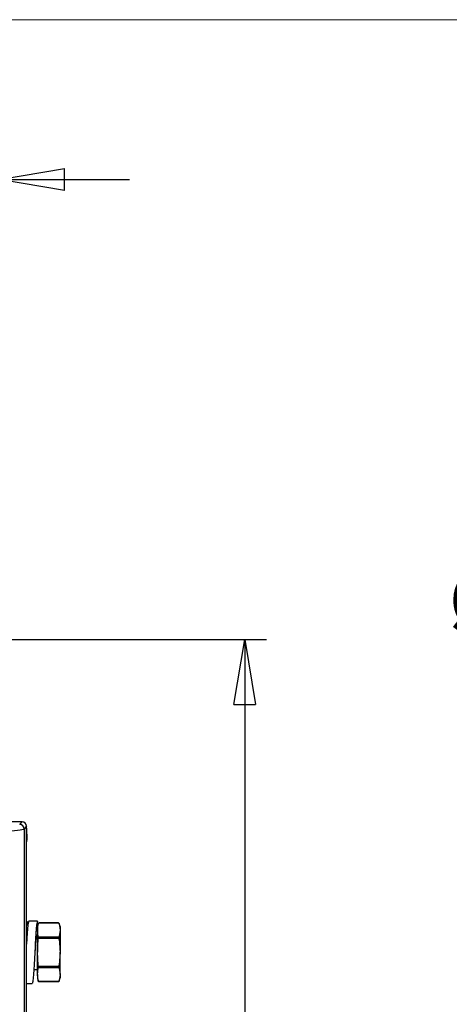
# Paper-space layout 'Sheet1' of a CAD drawing. Header units: millimetres. Extents: x 0 to 420, y 0 to 297.
# Tile 74 of 130: x 133 to 153, y 245 to 290. Entities that reach past the tile are written whole.
import ezdxf

# ---------------------------------------------------------------- set-up
doc = ezdxf.new("R2010")
doc.units = ezdxf.units.MM
doc.layers.add('SLD-0', color=179, linetype='Continuous')
doc.styles.add('SLDTEXTSTYLE1', font='TXT', dxfattribs={"width": 0.75})
doc.styles.add('SLDTEXTSTYLE3', font='TXT', dxfattribs={"width": 0.96})
doc.dimstyles.new('SLDDIMSTYLE0', dxfattribs={"dimtxt": 2.5, "dimasz": 3.302, "dimexe": 0, "dimexo": 0.0625, "dimtad": 1, "dimdec": 1, "dimlfac": 5, "dimrnd": 1e-09, "dimzin": 12, "dimdsep": 46, "dimtxsty": 'SLDTEXTSTYLE1', "dimblk1": 'NONE', "dimblk2": 'NONE', "dimsah": 1, "dimcen": 0.09, "dimadec": 0, "dimazin": 3, "dimtfac": 1, "dimtofl": 0, "dimtmove": 0, "dimatfit": 3, "dimldrblk": 'NONE', "dimfxl": 0, "dimfrac": 2, "dimtolj": 1, "dimtzin": 12, "dimarcsym": 0})
doc.dimstyles.new('SLDDIMSTYLE2', dxfattribs={"dimtxt": 2.5, "dimasz": 3.302, "dimexe": 0, "dimexo": 0.0625, "dimtad": 1, "dimdec": 0, "dimlfac": 5, "dimrnd": 1e-09, "dimzin": 12, "dimdsep": 46, "dimtxsty": 'SLDTEXTSTYLE1', "dimblk1": 'NONE', "dimblk2": 'NONE', "dimsah": 1, "dimcen": 0.09, "dimadec": 0, "dimazin": 3, "dimtfac": 1, "dimtofl": 0, "dimtmove": 0, "dimatfit": 3, "dimldrblk": 'NONE', "dimfxl": 0, "dimfrac": 2, "dimtolj": 1, "dimtzin": 12, "dimarcsym": 0})
doc.dimstyles.new('SLDDIMSTYLE3', dxfattribs={"dimtxt": 2.5, "dimasz": 3.302, "dimexe": 0, "dimexo": 0.0625, "dimtad": 1, "dimdec": 1, "dimlfac": 5, "dimrnd": 1e-09, "dimzin": 4, "dimdsep": 46, "dimtxsty": 'SLDTEXTSTYLE1', "dimblk1": 'NONE', "dimblk2": 'NONE', "dimsah": 1, "dimcen": 0, "dimadec": 0, "dimazin": 1, "dimtfac": 1, "dimtmove": 0, "dimatfit": 3, "dimldrblk": 'NONE', "dimfxl": 0, "dimfrac": 2, "dimtolj": 1, "dimtzin": 12, "dimarcsym": 0})

# ---------------------------------------------------------------- blocks, each defined once
blk = doc.blocks.new('_D_6')
at = {"layer": 'SLD-0', "color": 179}
for p, q in [((125.314, 268.218), (125.314, 283.642)), ((132.094, 262.866), (132.094, 283.642)), ((122.314, 283.142), (125.314, 282.642)), ((122.314, 283.142), (122.314, 282.142)), ((132.094, 282.642), (135.094, 283.142)), ((135.094, 282.142), (135.094, 283.142)), ((125.314, 282.642), (119.314, 282.642)), ((125.314, 282.642), (122.314, 282.142)), ((125.314, 282.642), (122.314, 282.642)), ((132.094, 282.642), (125.314, 282.642)), ((135.094, 282.142), (132.094, 282.642)), ((132.094, 282.642), (135.094, 282.642)), ((132.094, 282.642), (138.094, 282.642))]:
    blk.add_line(p, q, dxfattribs=at)
at = {"layer": 'SLD-0', "color": 179, "insert": (126.856, 285.677), "char_height": 2.5, "attachment_point": 1, "style": 'SLDTEXTSTYLE3'}
blk.add_mtext('34', dxfattribs=at)
blk = doc.blocks.new('_None')
blk = doc.blocks.new('_D_8')
at = {"layer": 'SLD-0', "color": 179}
for p, q in [((119.754, 261.466), (144.391, 261.466)), ((142.891, 258.466), (143.391, 261.466)), ((143.391, 261.466), (143.891, 258.466)), ((143.391, 261.466), (143.391, 258.466)), ((143.391, 261.466), (143.391, 144.575)), ((142.891, 258.466), (143.891, 258.466)), ((143.391, 144.575), (142.891, 147.575)), ((143.891, 147.575), (142.891, 147.575)), ((143.891, 147.575), (143.391, 144.575)), ((143.391, 144.575), (143.391, 147.575)), ((109.054, 144.575), (144.391, 144.575))]:
    blk.add_line(p, q, dxfattribs=at)
at = {"layer": 'SLD-0', "color": 179, "insert": (140.355, 198.864), "char_height": 2.5, "attachment_point": 1, "rotation": 90, "style": 'SLDTEXTSTYLE3'}
blk.add_mtext('584.5', dxfattribs=at)
blk = doc.blocks.new('_D_23')
at = {"layer": 'SLD-0', "color": 179}
for p, q in [((163.999, 261.493), (154.023, 261.493)), ((172.8, 249.896), (163.999, 261.493)), ((171.384, 252.588), (170.588, 251.984)), ((171.384, 252.588), (172.8, 249.896)), ((172.8, 249.896), (170.986, 252.286)), ((172.8, 249.896), (170.588, 251.984)), ((175.52, 246.312), (172.8, 249.896))]:
    blk.add_line(p, q, dxfattribs=at)
at = {"layer": 'SLD-0', "color": 179, "char_height": 2.5, "attachment_point": 1, "style": 'SLDTEXTSTYLE3'}
for s, insert in [('%%c', (152.773, 264.528)), ('9.0', (157.794, 264.566))]:
    blk.add_mtext(s, dxfattribs=dict(at, insert=insert))
blk = doc.blocks.new('_D_24')
at = {"layer": 'SLD-0', "color": 179}
for p, q in [((241.453, 256.697), (250.709, 264.131)), ((250.709, 264.131), (262.532, 264.131)), ((241.453, 256.697), (243.478, 258.965)), ((244.105, 258.186), (243.478, 258.965)), ((241.453, 256.697), (243.792, 258.576)), ((244.105, 258.186), (241.453, 256.697)), ((236.385, 252.627), (241.453, 256.697))]:
    blk.add_line(p, q, dxfattribs=at)
at = {"layer": 'SLD-0', "color": 179, "char_height": 2.5, "attachment_point": 1, "style": 'SLDTEXTSTYLE3'}
for s, insert in [('%%c', (251.047, 267.167)), ('13.0', (256.067, 267.205))]:
    blk.add_mtext(s, dxfattribs=dict(at, insert=insert))

psp = doc.layouts.new('Sheet1')

# ---------------------------------------------------------------- linework, layer by layer
at = {"layer": 'SLD-0', "color": 179, "linetype": 'Continuous', "lineweight": 18}
psp.add_line((413, 290), (7, 290), dxfattribs=at)
at = {"layer": 'SLD-0', "color": 179, "linetype": 'Continuous', "lineweight": 25}
for p, q in [((133.154, 253.066), (100.656, 253.066)), ((133.04, 252.952), (133.154, 253.066)), ((133.354, 252.866), (133.239, 252.752)), ((133.239, 252.752), (133.239, 160.58)), ((133.354, 160.466), (133.354, 252.866)), ((133.354, 252.784), (133.355, 252.767)), ((133.355, 252.767), (133.36, 252.266)), ((133.36, 252.266), (133.354, 252.152)), ((133.854, 248.496), (133.454, 248.496)), ((133.854, 248.285), (133.854, 248.496)), ((134.817, 248.416), (133.93, 248.416)), ((133.93, 248.416), (134.817, 248.416)), ((133.93, 248.416), (133.93, 248.416)), ((134.817, 248.416), (134.817, 248.416)), ((133.891, 248.386), (133.854, 248.246)), ((133.854, 248.088), (133.891, 248.384)), ((133.854, 248.246), (133.854, 248.088)), ((133.891, 247.792), (133.854, 248.088)), ((133.854, 248.088), (133.854, 247.066)), ((134.894, 248.246), (134.856, 248.386)), ((134.856, 248.384), (134.894, 248.088)), ((134.894, 248.088), (134.856, 247.792)), ((134.894, 248.246), (134.894, 248.088)), ((134.894, 248.088), (134.894, 247.066)), ((133.38, 247.866), (133.354, 247.866)), ((133.891, 247.659), (133.891, 247.792)), ((133.93, 247.722), (133.93, 247.76)), ((134.817, 247.76), (133.93, 247.76)), ((133.93, 247.722), (134.817, 247.722)), ((134.817, 247.722), (134.817, 247.76)), ((134.856, 247.659), (134.856, 247.792)), ((133.733, 247.062), (133.733, 247.063)), ((133.854, 246.044), (133.854, 247.066)), ((133.891, 246.474), (133.854, 247.066)), ((134.894, 247.066), (134.856, 246.474)), ((134.894, 246.044), (134.894, 247.066)), ((133.687, 246.266), (133.854, 246.266)), ((133.854, 246.044), (133.891, 246.34)), ((133.891, 246.34), (133.891, 246.474)), ((133.93, 246.372), (133.93, 246.41)), ((134.817, 246.41), (133.93, 246.41)), ((133.93, 246.372), (134.817, 246.372)), ((134.817, 246.372), (134.817, 246.41)), ((134.856, 246.34), (134.856, 246.474)), ((134.856, 246.34), (134.894, 246.044)), ((133.891, 245.748), (133.854, 246.044)), ((133.854, 246.044), (133.854, 245.886)), ((133.854, 245.886), (133.891, 245.746)), ((133.93, 245.716), (134.817, 245.716)), ((134.817, 245.716), (133.93, 245.716)), ((133.93, 245.716), (133.93, 245.716)), ((134.817, 245.716), (134.817, 245.716)), ((134.894, 246.044), (134.856, 245.748)), ((134.856, 245.746), (134.894, 245.886)), ((134.894, 246.044), (134.894, 245.886)), ((133.354, 245.636), (133.614, 245.636))]:
    psp.add_line(p, q, dxfattribs=at)
at = {"layer": 'SLD-0', "color": 8, "linetype": 'Continuous', "lineweight": 25}
for p, q in [((133.891, 248.384), (133.891, 248.386)), ((134.856, 248.384), (134.856, 248.386)), ((133.891, 245.746), (133.891, 245.748)), ((134.856, 245.746), (134.856, 245.748))]:
    psp.add_line(p, q, dxfattribs=at)
at = {"layer": 'SLD-0', "color": 179, "linetype": 'Continuous', "lineweight": 25}
for centre, radius, start, end in [((133.039, 252.751), 0.2, 0.1846, 89.8163), ((133.93, 248.376), 0.04, 90, 164.9986), ((134.817, 248.376), 0.04, 15.0021, 90), ((133.93, 245.756), 0.04, 194.9992, 270), ((134.817, 245.756), 0.04, 270, 345.0001)]:
    psp.add_arc(centre, radius, start, end, dxfattribs=at)
for centre, major_axis, ratio, start_param, end_param in [((133.153, 252.866), (-0.142, -0.142), 0.997265, 2.357568, 3.925624), ((129.245, 252.763), (4, 0), 0.049787, 4.877617, 6.230825)]:
    psp.add_ellipse(centre, major_axis=major_axis, ratio=ratio, start_param=start_param, end_param=end_param, dxfattribs=at)
for points, knots in [([(133.454, 248.496), (133.444, 248.476), (133.424, 248.435), (133.395, 248.114), (133.371, 247.757), (133.357, 247.503), (133.354, 247.432)], [0, 0, 0, 0, 0.294587, 0.587571, 0.883216, 1, 1, 1, 1]), ([(133.414, 248.293), (133.414, 248.3), (133.404, 248.426), (133.393, 248.456), (133.383, 248.485)], [0, 0, 0, 0, 0.051385, 1, 1, 1, 1]), ([(133.854, 248.496), (133.844, 248.475), (133.824, 248.434), (133.795, 248.116), (133.765, 247.66), (133.736, 247.112), (133.707, 246.56), (133.677, 246.077), (133.648, 245.757), (133.626, 245.613), (133.615, 245.646), (133.613, 245.65)], [0, 0, 0, 0, 0.122673, 0.2446786, 0.3677923, 0.4899051, 0.6123184, 0.7352337, 0.8571911, 0.9802117, 1, 1, 1, 1]), ([(133.891, 248.384), (133.892, 248.388), (133.895, 248.397), (133.903, 248.406), (133.913, 248.412), (133.921, 248.415), (133.927, 248.416), (133.929, 248.416), (133.93, 248.416)], [0, 0, 0, 0, 0.314048, 0.643588, 0.769564, 0.896558, 0.982777, 1, 1, 1, 1]), ([(134.817, 248.416), (134.818, 248.416), (134.821, 248.416), (134.828, 248.415), (134.837, 248.411), (134.848, 248.403), (134.853, 248.393), (134.855, 248.386), (134.856, 248.384)], [0, 0, 0, 0, 0.02763, 0.124231, 0.247424, 0.453197, 0.856372, 1, 1, 1, 1]), ([(133.854, 247.896), (133.844, 247.884), (133.824, 247.86), (133.795, 247.675), (133.765, 247.412), (133.745, 247.188), (133.734, 247.075), (133.734, 247.066)], [0, 0, 0, 0, 0.245206, 0.489063, 0.73516, 0.979234, 1, 1, 1, 1]), ([(133.854, 247.066), (133.859, 247.236), (133.865, 247.434), (133.888, 247.631), (133.891, 247.659)], [0, 0, 0, 0, 0.860245, 1, 1, 1, 1]), ([(133.93, 247.76), (133.927, 247.76), (133.922, 247.761), (133.914, 247.763), (133.904, 247.769), (133.895, 247.779), (133.893, 247.788), (133.891, 247.792)], [0, 0, 0, 0, 0.087229, 0.194577, 0.360257, 0.66877, 1, 1, 1, 1]), ([(133.891, 247.659), (133.892, 247.662), (133.893, 247.674), (133.899, 247.693), (133.908, 247.71), (133.918, 247.719), (133.924, 247.722), (133.928, 247.722), (133.93, 247.722)], [0, 0, 0, 0, 0.147471, 0.443339, 0.741963, 0.849831, 0.941934, 1, 1, 1, 1]), ([(134.856, 247.792), (134.854, 247.785), (134.851, 247.776), (134.84, 247.767), (134.832, 247.763), (134.824, 247.76), (134.819, 247.76), (134.817, 247.76)], [0, 0, 0, 0, 0.503319, 0.661841, 0.821394, 0.917528, 1, 1, 1, 1]), ([(134.817, 247.722), (134.819, 247.722), (134.823, 247.722), (134.83, 247.718), (134.84, 247.709), (134.851, 247.689), (134.854, 247.671), (134.856, 247.659)], [0, 0, 0, 0, 0.052335, 0.15497, 0.295887, 0.543295, 1, 1, 1, 1]), ([(134.856, 247.659), (134.859, 247.631), (134.882, 247.434), (134.888, 247.236), (134.894, 247.066)], [0, 0, 0, 0, 0.139755, 1, 1, 1, 1]), ([(133.93, 246.41), (133.928, 246.41), (133.925, 246.411), (133.918, 246.413), (133.909, 246.421), (133.898, 246.438), (133.893, 246.458), (133.891, 246.471), (133.891, 246.474)], [0, 0, 0, 0, 0.050725, 0.133497, 0.261785, 0.479323, 0.90962, 1, 1, 1, 1]), ([(133.891, 246.34), (133.893, 246.345), (133.896, 246.354), (133.905, 246.364), (133.914, 246.369), (133.922, 246.372), (133.927, 246.372), (133.93, 246.372), (133.93, 246.372)], [0, 0, 0, 0, 0.358437, 0.670637, 0.790432, 0.911255, 0.996182, 1, 1, 1, 1]), ([(134.856, 246.474), (134.854, 246.464), (134.851, 246.447), (134.842, 246.427), (134.833, 246.416), (134.825, 246.411), (134.82, 246.411), (134.817, 246.41)], [0, 0, 0, 0, 0.369104, 0.664396, 0.790007, 0.916793, 1, 1, 1, 1]), ([(134.817, 246.372), (134.818, 246.372), (134.821, 246.372), (134.827, 246.371), (134.835, 246.368), (134.846, 246.361), (134.853, 246.351), (134.855, 246.343), (134.856, 246.34)], [0, 0, 0, 0, 0.01419, 0.109492, 0.225683, 0.414266, 0.777152, 1, 1, 1, 1]), ([(133.93, 245.716), (133.927, 245.716), (133.922, 245.717), (133.914, 245.719), (133.904, 245.725), (133.895, 245.735), (133.893, 245.744), (133.891, 245.748)], [0, 0, 0, 0, 0.087229, 0.194567, 0.36026, 0.668771, 1, 1, 1, 1]), ([(134.856, 245.748), (134.854, 245.741), (134.851, 245.733), (134.84, 245.723), (134.832, 245.719), (134.824, 245.717), (134.819, 245.716), (134.817, 245.716)], [0, 0, 0, 0, 0.503316, 0.661837, 0.821389, 0.917532, 1, 1, 1, 1])]:
    psp.add_open_spline(points, degree=3, knots=knots, dxfattribs=at)

# ---------------------------------------------------------------- dimensions: what is measured, and where the dimension line sits
at = {"layer": 'SLD-0', "color": 179}
dim = psp.add_linear_dim(base=(132.094, 282.642), p1=(125.314, 267.218), p2=(132.094, 261.866), dimstyle='SLDDIMSTYLE2', dxfattribs=at)
dim.commit()
dim.dimension.update_dxf_attribs({"geometry": '_D_6', "text_midpoint": (128.704, 282.642), "dimtype": 160})
for p1, picture, middle in [((0.889, 0.948), '_D_24', (257.414, 266.248)), ((0.517, 0.737), '_D_23', (158.218, 263.609))]:
    dim = psp.add_diameter_dim_2p(p1=p1, p2=(0, 0), dimstyle='SLDDIMSTYLE3', dxfattribs=at)
    dim.commit()
    dim.dimension.update_dxf_attribs({"geometry": picture, "text_midpoint": middle, "dimtype": 163})
dim = psp.add_linear_dim(base=(143.391, 261.466), p1=(108.054, 144.575), p2=(118.754, 261.466), angle=90, dimstyle='SLDDIMSTYLE0', dxfattribs=at)
dim.commit()
dim.dimension.update_dxf_attribs({"geometry": '_D_8', "text_midpoint": (143.391, 203.02), "dimtype": 160})

doc.saveas('drawing.dxf')
